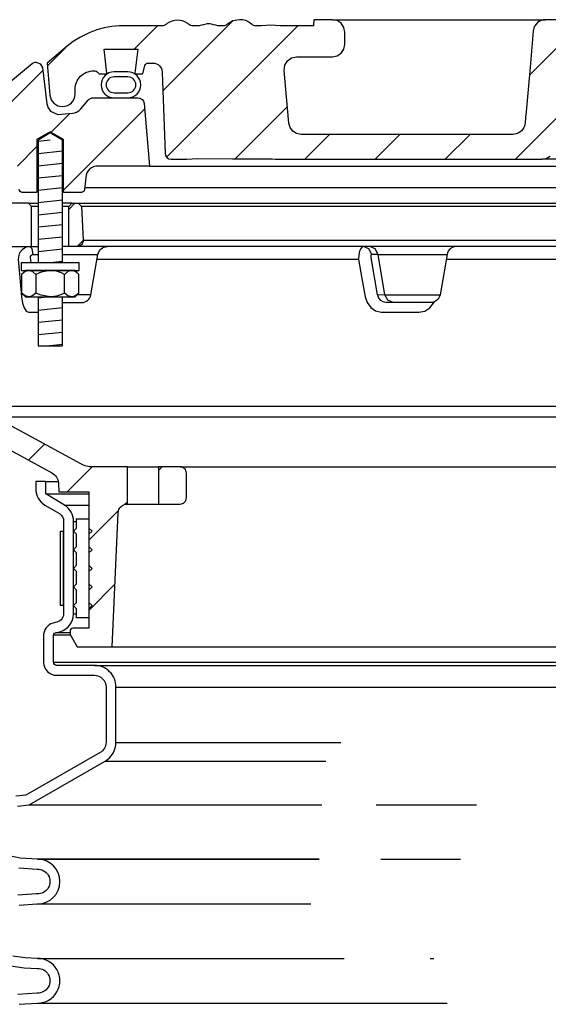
# Model space of a CAD drawing. Extents: x -285 to 5863, y 308 to 3178.
# Tile 215 of 256: x 182 to 187, y 1669 to 1679. Entities that reach past the tile are written whole.
import ezdxf

# ---------------------------------------------------------------- set-up
doc = ezdxf.new("R2010")
doc.units = 0
doc.header["$MEASUREMENT"] = 0
for name, color, linetype in [('MULTI-PORT-SPILL-BUCKET', 1, 'CONTINUOUS'), ('MULTI-PORT-SPILL-BUCKET-HATCH', 7, 'CONTINUOUS'), ('MULTI-PORT-SPILL-BUCKET-MANHOLE', 2, 'CONTINUOUS'), ('MULTI-PORT-SPILL-BUCKET-MANHOLE-HATCH', 7, 'CONTINUOUS'), ('MULTI-PORT-SPILL-BUCKET-SHROUD', 1, 'CONTINUOUS')]:
    doc.layers.add(name, color=color, linetype=linetype)
pattern_1 = [(45, (-7785.5169, 500.44744), (-0.35355339, 0.35355339), [])]

msp = doc.modelspace()

# ---------------------------------------------------------------- hatches: boundary and pattern name
at = {"layer": 'MULTI-PORT-SPILL-BUCKET-HATCH', "linetype": 'Continuous'}
h = msp.add_hatch(dxfattribs=at)
h.set_pattern_fill('LINE', color=256, scale=4, angle=45, style=0)
h.set_pattern_definition([(45, (-7649.7144, 471.9527), (-0.35355339, 0.35355339), [])])
edge = h.paths.add_edge_path(flags=17)
edge.add_line((182.31051, 1676.597), (182.31051, 1677.00325))
edge.add_line((182.31051, 1677.00325), (182.34176, 1677.0345))
edge.add_line((182.34176, 1677.0345), (182.40426, 1677.0345))
edge.add_line((182.40426, 1677.0345), (182.43723, 1677.00153))
edge.add_line((182.43723, 1677.00153), (182.45499, 1676.66278))
edge.add_arc((182.39257, 1676.6595), 0.0625, -89.997947, 3.00213, ccw=False)
edge.add_line((182.39257, 1676.597), (182.31051, 1676.597))
edge = h.paths.add_edge_path()
edge.add_line((183.43245, 1674.37825), (183.21397, 1674.37825))
edge.add_line((183.21397, 1674.37825), (183.21397, 1674.00325))
edge.add_line((183.21397, 1674.00325), (183.43245, 1674.00325))
edge.add_arc((183.43245, 1674.06575), 0.0625, 270, 360)
edge.add_line((183.49495, 1674.06575), (183.49495, 1674.31575))
edge.add_arc((183.43245, 1674.31575), 0.0625, 360, 450)
edge = h.paths.add_edge_path()
edge.add_arc((181.56737, 1676.472), 0.125, 90, 182, ccw=False)
edge.add_line((181.56737, 1676.597), (181.93551, 1676.597))
edge.add_line((181.93551, 1676.597), (181.93551, 1677.00325))
edge.add_line((181.93551, 1677.00325), (181.90426, 1677.0345))
edge.add_line((181.90426, 1677.0345), (181.5647, 1677.0345))
edge.add_arc((181.5647, 1677.0195), 0.015, 89.988796, 191.010479)
edge.add_line((181.54998, 1677.01664), (181.57115, 1676.90772))
edge.add_arc((181.54047, 1676.90175), 0.03125, -90.001442, 10.998303, ccw=False)
edge.add_line((181.54047, 1676.87051), (181.34854, 1676.87051))
edge.add_arc((181.34854, 1676.90176), 0.03125, 169.000573, 270.000319, ccw=False)
edge.add_line((181.31786, 1676.90772), (181.33903, 1677.01664))
edge.add_arc((181.32393, 1677.01919), 0.01532, 350.426599, 451.426344)
edge.add_line((181.32355, 1677.0345), (181.15274, 1677.0345))
edge.add_line((181.15274, 1677.0345), (181.12464, 1677.0033))
edge.add_line((181.12464, 1677.0033), (181.1475, 1676.56715))
edge.add_arc((181.39717, 1676.58023), 0.25001, 182.999594, 197.899614)
edge.add_line((181.15926, 1676.50339), (181.21923, 1676.31773))
edge.add_arc((180.98133, 1676.24089), 0.25, 1.999905, 17.899997, ccw=False)
edge.add_line((181.23118, 1676.24961), (181.24742, 1675.7845))
edge.add_line((181.24742, 1675.7845), (181.29796, 1675.7845))
edge.add_line((181.29796, 1675.7845), (181.29796, 1674.85406))
edge.add_line((181.29796, 1674.85406), (181.32541, 1674.76106))
edge.add_line((181.32541, 1674.76106), (182.13971, 1674.31793))
edge.add_arc((182.07996, 1674.20813), 0.125, 2.999956, 61.445298, ccw=False)
edge.add_line((182.20479, 1674.21468), (182.20932, 1674.12825))
edge.add_line((182.20932, 1674.12825), (182.513, 1674.12825))
edge.add_line((182.513, 1674.12825), (182.513, 1672.75325))
edge.add_line((182.513, 1672.75325), (182.35425, 1672.75325))
edge.add_arc((182.35425, 1672.722), 0.03125, 90, 180)
edge.add_line((182.323, 1672.722), (182.323, 1672.69075))
edge.add_line((182.323, 1672.69075), (182.39517, 1672.56575))
edge.add_line((182.39517, 1672.56575), (182.74801, 1672.56575))
edge.add_line((182.74801, 1672.56575), (182.80685, 1673.91359))
edge.add_arc((182.90051, 1673.9095), 0.09375, 90, 177.500009, ccw=False)
edge.add_line((182.90051, 1674.00325), (182.90051, 1674.37825))
edge.add_line((182.90051, 1674.37825), (182.55011, 1674.37825))
edge.add_arc((182.55012, 1674.62825), 0.25, 241.444909, 269.999756, ccw=False)
edge.add_line((182.43062, 1674.40866), (181.55928, 1674.88284))
edge.add_arc((181.61903, 1674.99263), 0.125, 182.000071, 241.445207, ccw=False)
edge.add_line((181.49411, 1674.98827), (181.44244, 1676.46764))
h = msp.add_hatch(dxfattribs=at)
h.set_pattern_fill('LINE', color=256, scale=4, angle=45, style=0)
h.set_pattern_definition(pattern_1)
edge = h.paths.add_edge_path()
edge.add_line((182.31051, 1676.597), (182.31051, 1677.00325))
edge.add_line((182.31051, 1677.00325), (182.34176, 1677.0345))
edge.add_line((182.34176, 1677.0345), (182.40426, 1677.0345))
edge.add_line((182.40426, 1677.0345), (182.43723, 1677.00153))
edge.add_line((182.43723, 1677.00153), (182.45499, 1676.66278))
edge.add_arc((182.39257, 1676.6595), 0.0625, -89.997947, 3.00213, ccw=False)
edge.add_line((182.39257, 1676.597), (182.31051, 1676.597))
at = {"layer": 'MULTI-PORT-SPILL-BUCKET-MANHOLE-HATCH', "linetype": 'Continuous'}
h = msp.add_hatch(dxfattribs=at)
h.set_pattern_fill('LINE', color=256, scale=4, angle=45, style=0)
h.set_pattern_definition(pattern_1)
h.paths.add_polyline_path([(193.24484, 1678.3559, -0.4040269), (193.33854, 1678.44638), (193.38847, 1678.44638, -0.339462), (193.41866, 1678.42321), (193.44175, 1678.337), (193.5105, 1678.337), (193.51941, 1678.34591), (193.48981, 1678.587), (193.8312, 1678.587), (193.8016, 1678.34591), (193.81051, 1678.337), (193.87925, 1678.337), (193.90135, 1678.3591, -0.1989124), (193.92345, 1678.36825), (193.93551, 1678.36825, -0.4142136), (194.12301, 1678.18075), (194.12301, 1678.13388, 0.4182417), (194.24972, 1678.00889, 0.3928366), (194.37596, 1678.12298), (194.40426, 1678.44638), (194.20131, 1678.61667, 0.1763305), (193.63888, 1678.82138), (193.25629, 1678.82138), (193.25192, 1678.88388), (193.06701, 1678.88388), (193.06417, 1678.84318), (193.06132, 1678.80248), (193.06067, 1678.79318), (193.06002, 1678.78388), (189.43562, 1678.78388), (189.43432, 1678.80248), (189.43148, 1678.84318), (189.42863, 1678.88388), (189.24345, 1678.88388), (189.23908, 1678.82138), (189.0693, 1678.82138), (189.06493, 1678.88388), (188.87741, 1678.88388), (188.87304, 1678.82138), (188.61909, 1678.82138), (188.61909, 1678.88388), (188.50312, 1678.88388), (188.50312, 1678.82138), (188.27893, 1678.82138), (188.27893, 1678.88388), (188.16297, 1678.88388), (188.16297, 1678.82138), (187.62297, 1678.82138), (187.6186, 1678.88388), (187.43109, 1678.88388), (187.42671, 1678.82138), (187.30498, 1678.82138), (187.30061, 1678.88388), (187.10988, 1678.88388), (187.08843, 1678.88138), (187.06821, 1678.87548), (187.04928, 1678.86626), (187.03215, 1678.854), (187.01734, 1678.83903), (187.00523, 1678.82179), (186.99922, 1678.81009), (186.99446, 1678.79783), (186.99079, 1678.78396), (186.98872, 1678.76977), (186.95318, 1678.36364), (186.91764, 1677.95751), (186.91258, 1677.89962), (186.9068, 1677.83356), (186.90297, 1677.81758), (186.89537, 1677.79794), (186.88461, 1677.77984), (186.87093, 1677.76382), (186.85478, 1677.7503), (186.83657, 1677.73971), (186.80921, 1677.72944), (186.78298, 1677.72763), (184.65099, 1677.72763), (184.60568, 1677.73613), (184.56653, 1677.76047), (184.53887, 1677.79734), (184.52645, 1677.84173), (184.47997, 1678.37298), (184.48613, 1678.42406), (184.51234, 1678.46833), (184.55416, 1678.49829), (184.60451, 1678.50888), (184.96655, 1678.50888), (185.01439, 1678.51839), (185.05495, 1678.54549), (185.08205, 1678.58605), (185.09156, 1678.63388), (185.09156, 1678.75888), (185.08205, 1678.80671), (185.05495, 1678.84727), (185.01439, 1678.87437), (184.96655, 1678.88388), (184.77904, 1678.88388), (184.77467, 1678.82138), (184.43826, 1678.82138), (184.39184, 1678.82492), (184.34543, 1678.82858), (184.2981, 1678.82503), (184.25008, 1678.82138), (184.18778, 1678.82138), (184.16499, 1678.82743), (184.15115, 1678.83923), (184.12477, 1678.85984), (184.0947, 1678.87437), (184.06212, 1678.88193), (184.02853, 1678.88387), (183.96327, 1678.87324), (183.90793, 1678.83955), (183.89868, 1678.83158), (183.8781, 1678.8219), (183.86344, 1678.82138), (183.83423, 1678.82138), (183.81184, 1678.82314), (183.78985, 1678.82761), (183.76807, 1678.83355), (183.74622, 1678.83923), (183.74471, 1678.83956), (183.7432, 1678.83987), (183.73083, 1678.84169), (183.71833, 1678.84229), (183.70431, 1678.84152), (183.69045, 1678.83923), (183.66859, 1678.83355), (183.64679, 1678.8276), (183.62475, 1678.82313), (183.60244, 1678.82138), (183.55296, 1678.82138), (183.53052, 1678.82801), (183.51575, 1678.83865), (183.51507, 1678.83923), (183.50846, 1678.84474), (183.50154, 1678.84987), (183.47966, 1678.86255), (183.45603, 1678.87157), (183.43055, 1678.87694), (183.40455, 1678.87866), (183.37706, 1678.87673), (183.35019, 1678.87069), (183.32456, 1678.86011), (183.30121, 1678.84519), (183.29757, 1678.84227), (183.2868, 1678.83305), (183.26428, 1678.82234), (183.2476, 1678.82138), (182.85714, 1678.82138, 0.176327), (182.2947, 1678.61667), (182.09176, 1678.44638), (182.12005, 1678.12298, 0.3928366), (182.24629, 1678.00889, 0.4182417), (182.37301, 1678.13388), (182.37301, 1678.18075, -0.4142136), (182.56051, 1678.36825), (182.57256, 1678.36825, -0.1989124), (182.59466, 1678.3591), (182.61676, 1678.337), (182.68551, 1678.337), (182.69441, 1678.34591), (182.66481, 1678.587), (183.0062, 1678.587), (182.9766, 1678.34591), (182.9855, 1678.337), (183.05426, 1678.337), (183.07736, 1678.42322, -0.3394582), (183.10754, 1678.44638), (183.15747, 1678.44638, -0.4040263), (183.25117, 1678.3559), (183.27973, 1677.53795, 0.4040263), (183.34219, 1677.47763), (183.50082, 1677.47763), (183.55254, 1677.48148), (183.60427, 1677.48517), (183.95967, 1677.48322), (184.32657, 1677.48155), (184.35737, 1677.48061), (184.3881, 1677.47816), (184.39838, 1677.47763), (187.07442, 1677.47763), (187.11973, 1677.48613), (187.15887, 1677.51047), (187.18654, 1677.54734), (187.19895, 1677.59173), (187.26921, 1678.39477), (187.28163, 1678.43916), (187.30929, 1678.47604), (187.34844, 1678.50038), (187.39374, 1678.50888), (189.79861, 1678.50888, -0.3888787), (190.04766, 1678.28067), (190.05551, 1678.19093, 0.3888787), (190.11778, 1678.13388), (190.25408, 1678.13388, -0.0996827), (190.30246, 1678.12413), (191.4668, 1677.63541, -0.2784038), (191.54294, 1677.53104), (191.54362, 1677.52327, 0.3888787), (191.59343, 1677.47763), (193.15382, 1677.47763, 0.4040262), (193.21628, 1677.53795)])
h = msp.add_hatch(dxfattribs=at)
h.set_pattern_fill('LINE', color=256, scale=4, angle=45, style=0)
h.set_pattern_definition(pattern_1)
edge = h.paths.add_edge_path()
edge.add_line((183.06785, 1678.03995), (183.12301, 1677.4095))
edge.add_line((183.12301, 1677.4095), (182.60454, 1677.4095))
edge.add_arc((182.60454, 1677.2845), 0.125, 89.999957, 174.999901)
edge.add_line((182.48001, 1677.2954), (182.46925, 1677.1724))
edge.add_arc((182.43812, 1677.17513), 0.03125, 270, 355, ccw=False)
edge.add_line((182.43812, 1677.14388), (182.25671, 1677.14388))
edge.add_line((182.25671, 1677.14388), (182.25671, 1677.67513))
edge.add_line((182.25671, 1677.67513), (182.12301, 1677.75546))
edge.add_line((182.12301, 1677.75546), (181.98931, 1677.67513))
edge.add_line((181.98931, 1677.67513), (181.98931, 1677.14388))
edge.add_line((181.98931, 1677.14388), (181.84176, 1677.14388))
edge.add_arc((181.84176, 1677.17513), 0.03125, 180, 270, ccw=False)
edge.add_line((181.81051, 1677.17513), (181.81051, 1677.4095))
edge.add_line((181.81051, 1677.4095), (181.56546, 1677.4095))
edge.add_arc((181.56546, 1677.42513), 0.01562, 169.000254, 270, ccw=False)
edge.add_line((181.55012, 1677.42811), (181.57115, 1677.53629))
edge.add_arc((181.54047, 1677.54225), 0.03125, 348.999407, 449.999153)
edge.add_line((181.54047, 1677.5735), (181.34854, 1677.5735))
edge.add_arc((181.34854, 1677.54225), 0.03125, 89.998557, 190.998303)
edge.add_line((181.31786, 1677.53629), (181.33903, 1677.42737))
edge.add_arc((181.3243, 1677.42451), 0.01501, -89.975776, 10.991064, ccw=False)
edge.add_line((181.32431, 1677.4095), (181.15426, 1677.4095))
edge.add_arc((181.15426, 1677.44075), 0.03125, 180, 270, ccw=False)
edge.add_line((181.12301, 1677.44075), (181.12301, 1677.7845))
edge.add_line((181.12301, 1677.7845), (181.15132, 1677.78981))
edge.add_line((181.15132, 1677.78981), (181.9423, 1678.44192))
edge.add_arc((181.98197, 1678.39362), 0.0625, 90, 129.399472, ccw=False)
edge.add_line((181.98197, 1678.45612), (182.02274, 1678.44079))
edge.add_line((182.02274, 1678.44079), (182.04351, 1678.40232))
edge.add_line((182.04351, 1678.40232), (182.08879, 1678.03536))
edge.add_line((182.08879, 1678.03536), (182.10071, 1677.99522))
edge.add_line((182.10071, 1677.99522), (182.1258, 1677.96135))
edge.add_line((182.1258, 1677.96135), (182.19801, 1677.92856))
edge.add_line((182.19801, 1677.92856), (182.34712, 1677.94161))
edge.add_arc((182.33623, 1678.06613), 0.125, 274.999649, 319.999859)
edge.add_line((182.43198, 1677.98578), (182.50657, 1678.07468))
edge.add_arc((182.55445, 1678.03451), 0.0625, 89.998431, 139.998976, ccw=False)
edge.add_line((182.55445, 1678.097), (183.00559, 1678.097))
edge.add_arc((183.00559, 1678.0345), 0.0625, 5, 90, ccw=False)

# ---------------------------------------------------------------- linework, layer by layer
at = {"layer": 'MULTI-PORT-SPILL-BUCKET', "color": 7, "linetype": 'Continuous'}
for p, q in [((181.90426, 1677.0345), (181.99981, 1677.0345)), ((181.99981, 1677.00325), (181.93551, 1677.00325)), ((182.34176, 1677.0345), (182.2462, 1677.0345)), ((182.31051, 1677.00325), (182.2462, 1677.00325)), ((182.40426, 1677.0345), (194.09176, 1677.0345)), ((194.05878, 1677.00153), (182.43723, 1677.00153)), ((181.91654, 1676.597), (181.97111, 1676.597)), ((181.91654, 1676.597), (181.99981, 1676.597)), ((194.24981, 1676.597), (182.2462, 1676.597)), ((182.45499, 1676.66278), (194.04102, 1676.66278)), ((181.95187, 1676.51953), (181.99981, 1676.51953)), ((182.2462, 1676.51953), (182.60413, 1676.51953)), ((185.42673, 1676.51953), (185.3635, 1676.51953)), ((185.42673, 1676.51953), (186.1219, 1676.51953)), ((185.2298, 1676.46764), (182.59498, 1676.46764)), ((188.12481, 1676.46764), (186.11275, 1676.46764)), ((182.53226, 1676.11197), (182.39397, 1676.11198)), ((185.49312, 1676.11198), (185.42167, 1676.10978)), ((185.49312, 1676.11198), (186.05004, 1676.11197)), ((181.49411, 1674.98827), (195.00191, 1674.98827)), ((181.55928, 1674.88284), (194.93673, 1674.88284)), ((182.90051, 1674.37825), (183.21397, 1674.37825)), ((183.43245, 1674.37825), (193.06356, 1674.37825)), ((182.90051, 1674.00325), (183.21397, 1674.00325)), ((182.74801, 1672.56575), (193.74801, 1672.56575))]:
    msp.add_line(p, q, dxfattribs=at)
at = {"layer": 'MULTI-PORT-SPILL-BUCKET', "color": 2, "linetype": 'Continuous'}
for p, q in [((181.97867, 1676.31783), (181.97867, 1676.12968)), ((182.26734, 1676.12968), (182.26734, 1676.31783))]:
    msp.add_line(p, q, dxfattribs=at)
for points in [[(182.2462, 1676.43451), (182.2462, 1677.66919), (182.12301, 1677.74321), (181.99981, 1677.66919), (181.99981, 1676.43451)], [(182.41168, 1676.31783), (182.38159, 1676.34271), (182.34857, 1676.3565), (182.33951, 1676.3565), (182.33951, 1676.3565), (182.302, 1676.34549), (182.26734, 1676.31783), (182.23494, 1676.33259), (182.1845, 1676.34905), (182.13034, 1676.3564), (182.123, 1676.3565), (182.03, 1676.33976), (181.97867, 1676.31783), (181.94858, 1676.34271), (181.91556, 1676.3565), (181.9065, 1676.3565), (181.86898, 1676.34549), (181.83433, 1676.31783)], [(182.41168, 1676.12968), (182.38159, 1676.10479), (182.34857, 1676.091), (182.33951, 1676.091), (182.33951, 1676.091), (182.302, 1676.10202), (182.26734, 1676.12968), (182.23494, 1676.11492), (182.1845, 1676.09846), (182.13034, 1676.09111), (182.123, 1676.091), (182.03, 1676.10774), (181.97867, 1676.12968), (181.94858, 1676.10479), (181.91556, 1676.091), (181.9065, 1676.091), (181.86898, 1676.10202), (181.83433, 1676.12968)], [(181.99981, 1676.091), (181.99981, 1675.59713), (182.2462, 1675.59713), (182.2462, 1676.091)]]:
    msp.add_lwpolyline(points, dxfattribs=at)
at = {"layer": 'MULTI-PORT-SPILL-BUCKET', "linetype": 'Continuous'}
for points in [[(181.56737, 1676.597), (181.93551, 1676.597), (181.93551, 1677.00325), (181.90426, 1677.0345), (181.5647, 1677.0345, 0.4717463)], [(182.31051, 1676.597), (182.31051, 1677.00325), (182.34176, 1677.0345), (182.40426, 1677.0345), (182.43723, 1677.00153), (182.45499, 1676.66278, -0.4296343), (182.39257, 1676.597), (182.31051, 1676.597)], [(181.32541, 1674.76106), (182.13971, 1674.31793, -0.2606918), (182.20479, 1674.21468), (182.20932, 1674.12825), (182.513, 1674.12825), (182.513, 1672.75325), (182.35425, 1672.75325, 0.4142136), (182.323, 1672.722), (182.323, 1672.69075), (182.39517, 1672.56575), (182.74801, 1672.56575), (182.80685, 1673.91359, -0.4014907), (182.90051, 1674.00325), (182.90051, 1674.00325), (182.90051, 1674.37825), (182.55011, 1674.37825, -0.1252428), (182.43062, 1674.40866), (181.55928, 1674.88284, -0.265356)]]:
    msp.add_lwpolyline(points, format="xyb", dxfattribs=at)
at = {"layer": 'MULTI-PORT-SPILL-BUCKET', "color": 7, "linetype": 'Continuous'}
for points in [[(181.92947, 1676.4345), (181.92478, 1676.48719), (181.92553, 1676.49776), (181.92954, 1676.50721), (181.9364, 1676.51449), (181.94524, 1676.51869), (181.95187, 1676.51953), (181.9396, 1676.57507), (181.91654, 1676.597), (181.87251, 1676.58789), (181.8392, 1676.56587), (181.81478, 1676.53326), (181.80203, 1676.49371), (181.80069, 1676.46764), (181.81731, 1676.28312), (181.83464, 1676.09242), (181.84494, 1676.02761), (181.86077, 1675.97958), (181.88113, 1675.94828), (181.90381, 1675.93748), (181.91435, 1675.93748), (181.99981, 1675.93748)], [(185.57842, 1676.0345), (185.52274, 1676.05644), (185.49312, 1676.11198), (185.42673, 1676.51953), (185.3971, 1676.57507), (185.34143, 1676.597)]]:
    msp.add_lwpolyline(points, dxfattribs=at)
for points in [[(182.2462, 1676.0345), (182.43994, 1676.0345, 0.3639702), (182.53226, 1676.11197), (182.60413, 1676.51953, -0.3639702), (182.69645, 1676.597)], [(186.21423, 1676.597, 0.3639702), (186.1219, 1676.51953), (186.05004, 1676.11197, -0.3639702), (185.95771, 1676.0345), (185.50554, 1676.0345), (185.47752, 1676.0398), (185.45255, 1676.05508), (185.43341, 1676.0786), (185.42212, 1676.10758), (185.42123, 1676.11198), (185.35665, 1676.48719), (185.35567, 1676.4952), (185.35568, 1676.50499), (185.35713, 1676.51277), (185.35983, 1676.51778), (185.3635, 1676.51953), (185.33388, 1676.57507), (185.27821, 1676.597), (185.2672, 1676.5943), (185.25106, 1676.57881), (185.23855, 1676.55126), (185.2311, 1676.51475), (185.2298, 1676.46764), (185.263, 1676.27694), (185.2952, 1676.09242), (185.31511, 1676.03364), (185.35138, 1675.98515), (185.40036, 1675.95191), (185.45728, 1675.93779), (185.46715, 1675.93748), (185.65072, 1675.93748), (185.83653, 1675.93748), (185.89597, 1675.94828), (185.94863, 1675.97958), (185.99289, 1676.04165)]]:
    msp.add_lwpolyline(points, format="xyb", dxfattribs=at)
at = {"layer": 'MULTI-PORT-SPILL-BUCKET', "color": 2, "linetype": 'Continuous'}
for points in [[(181.83, 1676.3565), (182.416, 1676.3565), (182.416, 1676.43451), (182.416, 1676.43451), (181.83, 1676.43451)], [(181.873, 1676.3565), (181.83433, 1676.31783), (181.83433, 1676.12968), (181.873, 1676.091), (182.373, 1676.091), (182.41168, 1676.12968), (182.41168, 1676.31783), (182.373, 1676.3565)], [(182.388, 1672.94951), (182.35675, 1672.98076), (182.388, 1673.01201), (182.388, 1673.13701), (182.35675, 1673.16826), (182.388, 1673.19951), (182.388, 1673.32451), (182.35675, 1673.35576), (182.388, 1673.38701), (182.388, 1673.51201), (182.35675, 1673.54326), (182.388, 1673.57451), (182.388, 1673.69951), (182.35675, 1673.73076), (182.388, 1673.76201), (182.388, 1673.85576), (182.513, 1673.85576), (182.513, 1673.76201), (182.54425, 1673.73076), (182.513, 1673.69951), (182.513, 1673.57451), (182.54425, 1673.54326), (182.513, 1673.51201), (182.513, 1673.38701), (182.54425, 1673.35576), (182.513, 1673.32451), (182.513, 1673.19951), (182.54425, 1673.16826), (182.513, 1673.13701), (182.513, 1673.01201), (182.54425, 1672.98076), (182.513, 1672.94951), (182.513, 1672.85576), (182.388, 1672.85576)]]:
    msp.add_lwpolyline(points, close=True, dxfattribs=at)
at = {"layer": 'MULTI-PORT-SPILL-BUCKET', "linetype": 'Continuous'}
msp.add_lwpolyline([(183.43245, 1674.37825), (183.21397, 1674.37825), (183.21397, 1674.00325), (183.43245, 1674.00325, 0.4142136), (183.49495, 1674.06575), (183.49495, 1674.31575, 0.4142136)], format="xyb", close=True, dxfattribs=at)
at = {"layer": 'MULTI-PORT-SPILL-BUCKET-HATCH', "color": 7, "linetype": 'Continuous'}
for p, q in [((182.12301, 1677.66919), (182.0004, 1677.65641)), ((182.24561, 1677.55849), (182.0004, 1677.53294)), ((182.24561, 1677.43502), (182.0004, 1677.40948)), ((182.24561, 1677.31156), (182.0004, 1677.28601)), ((182.24561, 1677.18809), (182.0004, 1677.16254)), ((182.24561, 1677.06462), (182.0004, 1677.03907)), ((182.24561, 1676.94115), (182.0004, 1676.9156)), ((182.24561, 1676.81768), (182.0004, 1676.79214)), ((182.24561, 1676.69422), (182.0004, 1676.66867)), ((182.24561, 1676.57075), (182.0004, 1676.5452)), ((182.24561, 1676.44728), (182.123, 1676.43451))]:
    msp.add_line(p, q, dxfattribs=at)
at = {"layer": 'MULTI-PORT-SPILL-BUCKET-HATCH', "color": 7}
for p, q in [((182.12301, 1676.091), (182.0004, 1676.07823)), ((182.24561, 1675.98031), (182.0004, 1675.95476)), ((182.24561, 1675.85684), (182.0004, 1675.83129)), ((182.24561, 1675.73337), (182.0004, 1675.70783)), ((182.24561, 1675.60991), (182.12301, 1675.59713))]:
    msp.add_line(p, q, dxfattribs=at)
at = {"layer": 'MULTI-PORT-SPILL-BUCKET-MANHOLE', "color": 7, "linetype": 'Continuous'}
for p, q in [((184.96655, 1678.88388), (187.11325, 1678.88388)), ((191.59343, 1677.47763), (187.07444, 1677.47763)), ((183.12301, 1677.4095), (193.37301, 1677.4095))]:
    msp.add_line(p, q, dxfattribs=at)
at = {"layer": 'MULTI-PORT-SPILL-BUCKET-MANHOLE', "linetype": 'Continuous'}
for points in [[(187.10936, 1678.88382), (187.08843, 1678.88138), (187.06821, 1678.87548), (187.04928, 1678.86626), (187.03215, 1678.854), (187.01734, 1678.83903), (187.00523, 1678.82179), (186.99922, 1678.81009), (186.99446, 1678.79783), (186.99079, 1678.78396), (186.98872, 1678.76977), (186.95318, 1678.36364), (186.91764, 1677.95751), (186.91258, 1677.89962), (186.90751, 1677.84173), (186.90584, 1677.82955), (186.90297, 1677.81758), (186.89537, 1677.79794), (186.88461, 1677.77984), (186.87093, 1677.76382), (186.85478, 1677.7503), (186.83657, 1677.73971), (186.81685, 1677.73231), (186.80007, 1677.72881), (186.78298, 1677.72763), (184.65099, 1677.72763), (184.60568, 1677.73613), (184.56653, 1677.76047), (184.53887, 1677.79734), (184.52645, 1677.84173), (184.47997, 1678.37298), (184.48613, 1678.42406), (184.51234, 1678.46833), (184.55416, 1678.49829), (184.60451, 1678.50888), (184.96655, 1678.50888), (185.01439, 1678.51839), (185.05495, 1678.54549), (185.08205, 1678.58605), (185.09156, 1678.63388), (185.09156, 1678.75888), (185.08205, 1678.80671), (185.05495, 1678.84727), (185.01439, 1678.87437), (184.96655, 1678.88388), (184.77904, 1678.88388), (184.77467, 1678.82138), (184.43826, 1678.82138), (184.39184, 1678.82492), (184.34543, 1678.82858), (184.2981, 1678.82503), (184.25008, 1678.82138), (184.19513, 1678.82138), (184.18963, 1678.82162), (184.18417, 1678.82234), (184.1739, 1678.82506), (184.16423, 1678.82946), (184.15737, 1678.83392), (184.15115, 1678.83923), (184.12477, 1678.85984), (184.0947, 1678.87437), (184.06212, 1678.88193), (184.02853, 1678.88387), (183.96327, 1678.87324), (183.90742, 1678.83923), (183.90557, 1678.83752), (183.90366, 1678.83587), (183.89493, 1678.82982), (183.88532, 1678.8253), (183.87898, 1678.82333), (183.87247, 1678.82203), (183.86796, 1678.82154), (183.86344, 1678.82138), (183.83423, 1678.82138), (183.81184, 1678.82314), (183.78985, 1678.82761), (183.76807, 1678.83355), (183.74622, 1678.83923), (183.74471, 1678.83956), (183.7432, 1678.83987), (183.73083, 1678.84169), (183.71833, 1678.84229), (183.70431, 1678.84152), (183.69045, 1678.83923), (183.66859, 1678.83355), (183.64679, 1678.8276), (183.62475, 1678.82313), (183.60244, 1678.82138), (183.56225, 1678.82138), (183.5611, 1678.82139), (183.55995, 1678.82142), (183.54797, 1678.82285), (183.53639, 1678.82628), (183.52555, 1678.83159), (183.51576, 1678.83864), (183.51541, 1678.83894), (183.51507, 1678.83923), (183.50846, 1678.84474), (183.50154, 1678.84987), (183.47966, 1678.86255), (183.45603, 1678.87157), (183.43055, 1678.87694), (183.40455, 1678.87866), (183.37706, 1678.87673), (183.35019, 1678.87069), (183.32456, 1678.86011), (183.30121, 1678.84519), (183.29757, 1678.84227), (183.29403, 1678.83923), (183.28864, 1678.83494), (183.28286, 1678.83118), (183.27192, 1678.82598), (183.26028, 1678.82267), (183.25401, 1678.82175), (183.24768, 1678.82138), (183.24727, 1678.82138), (183.24685, 1678.82138), (182.85714, 1678.82138, 0.176327), (182.2947, 1678.61667), (182.09176, 1678.44638), (182.12005, 1678.12298, 0.3888787), (182.24457, 1678.00888), (182.24801, 1678.00888, 0.4142136), (182.37301, 1678.13388), (182.37301, 1678.18075, -0.4142136), (182.56051, 1678.36825), (182.57256, 1678.36825, -0.1989124), (182.59466, 1678.3591), (182.61676, 1678.337), (182.68551, 1678.337), (182.69441, 1678.34591), (182.66481, 1678.587), (183.0062, 1678.587), (182.9766, 1678.34591), (182.9855, 1678.337), (183.05426, 1678.337), (183.07736, 1678.42322, -0.3394582), (183.10754, 1678.44638), (183.15747, 1678.44638, -0.4040263), (183.25117, 1678.3559), (183.27973, 1677.53795, 0.4040263), (183.34219, 1677.47763), (183.50082, 1677.47763), (183.55254, 1677.48148), (183.60427, 1677.48517), (183.95967, 1677.48322), (184.32657, 1677.48155), (184.35737, 1677.48061), (184.3881, 1677.47816), (184.39838, 1677.47763), (184.39838, 1677.47763), (187.07442, 1677.47763), (187.11973, 1677.48613), (187.15887, 1677.51047)], [(181.15132, 1677.78981), (181.9423, 1678.44192, -0.1736265), (181.98197, 1678.45612), (182.02274, 1678.44079), (182.04351, 1678.40232), (182.08879, 1678.03536), (182.10071, 1677.99522), (182.1258, 1677.96135), (182.19801, 1677.92856), (182.34712, 1677.94161, 0.1989133), (182.43198, 1677.98578), (182.50657, 1678.07468, -0.2216972), (182.55445, 1678.097), (183.00559, 1678.097, -0.3888787), (183.06785, 1678.03995)], [(183.06785, 1678.03995), (183.12301, 1677.4095), (182.60454, 1677.4095, 0.3888784), (182.48001, 1677.2954), (182.46925, 1677.1724, -0.3888787), (182.43812, 1677.14388), (182.25671, 1677.14388), (182.25671, 1677.67513), (182.12301, 1677.75546), (181.98931, 1677.67513), (181.98931, 1677.14388), (181.84176, 1677.14388, -0.4142136), (181.81051, 1677.17513)]]:
    msp.add_lwpolyline(points, format="xyb", dxfattribs=at)
msp.add_lwpolyline([(187.30061, 1678.88388), (187.11325, 1678.88388)], dxfattribs=at)
at = {"layer": 'MULTI-PORT-SPILL-BUCKET-MANHOLE', "color": 7, "linetype": 'Continuous'}
msp.add_lwpolyline([(182.90551, 1678.35701), (182.77616, 1678.35701), (182.7655, 1678.35701, 1), (182.7655, 1678.09701), (182.90551, 1678.09701, 1), (182.90551, 1678.35701)], format="xyb", dxfattribs=at)
msp.add_lwpolyline([(182.7655, 1678.14701), (182.90551, 1678.14701, 1), (182.90551, 1678.30701), (182.7655, 1678.30701, 1)], format="xyb", close=True, dxfattribs=at)
msp.add_lwpolyline([(187.75665, 1677.19075), (182.47086, 1677.19075)], dxfattribs=at)
at = {"layer": 'MULTI-PORT-SPILL-BUCKET-SHROUD', "color": 7, "linetype": 'Continuous'}
for p, q in [((182.078, 1674.23076), (182.2029, 1674.23076)), ((182.078, 1674.10544), (182.513, 1674.10544)), ((182.26657, 1673.99295), (182.513, 1673.99295)), ((182.358, 1673.82839), (182.388, 1673.82839)), ((182.25426, 1672.98076), (182.25301, 1672.98076)), ((182.25803, 1672.98076), (182.25426, 1672.98076)), ((182.358, 1672.89665), (182.388, 1672.89665)), ((182.15613, 1672.68483), (182.32643, 1672.68483)), ((182.18442, 1672.70967), (182.323, 1672.70967)), ((182.15613, 1672.40983), (194.33988, 1672.40983)), ((182.56676, 1672.37858), (193.92926, 1672.37858)), ((182.78551, 1672.15983), (193.71051, 1672.15983)), ((182.78551, 1671.60269), (185.05016, 1671.60269)), ((182.67572, 1671.41301), (184.89996, 1671.41301)), ((181.9094, 1670.97279), (184.85878, 1670.97279)), ((185.40602, 1670.97279), (186.41579, 1670.97279)), ((181.99555, 1670.42545), (184.83105, 1670.42545)), ((184.83105, 1670.42545), (181.99555, 1670.42545)), ((185.45384, 1670.42545), (186.2576, 1670.42545)), ((181.99554, 1669.97545), (184.74801, 1669.97545)), ((181.99554, 1669.42545), (185.08591, 1669.42545)), ((185.95161, 1669.42545), (185.98631, 1669.42545)), ((181.99554, 1668.97545), (186.12301, 1668.97545))]:
    msp.add_line(p, q, dxfattribs=at)
at = {"layer": 'MULTI-PORT-SPILL-BUCKET-SHROUD', "color": 1, "linetype": 'Continuous'}
for points in [[(181.79255, 1670.9607), (181.9094, 1670.97279), (182.67572, 1671.41301, 0.2685301), (182.78551, 1671.60269), (182.78551, 1672.15983, 0.4142136), (182.56676, 1672.37858), (182.18738, 1672.37858, -0.4142136), (182.15613, 1672.40983), (182.15613, 1672.68483, -0.3349508), (182.18442, 1672.70967, 0.3722619), (182.358, 1672.89665), (182.358, 1673.82839, 0.2641245), (182.26657, 1673.99295), (182.078, 1674.10544), (182.078, 1674.23076), (181.978, 1674.23076), (181.978, 1674.15513, 0.2641245), (182.06944, 1673.9941), (182.21486, 1673.90735, -0.2641245), (182.258, 1673.82894), (182.258, 1672.89874, -0.3652011), (182.17436, 1672.80917, 0.3585463), (182.05613, 1672.69151), (182.05613, 1672.40983, 0.4142136), (182.18738, 1672.27858), (182.56676, 1672.27858, -0.4142136), (182.68551, 1672.15983), (182.68551, 1671.60269, -0.2685301), (182.62591, 1671.49972), (181.87799, 1671.07007), (181.77748, 1671.05967)], [(181.80998, 1669.96327), (181.98959, 1669.97506), (181.99554, 1669.97545, 1), (181.99555, 1670.42545), (181.81909, 1670.4365), (181.6462, 1670.47237)], [(181.80574, 1670.33714), (181.99287, 1670.32542, -1.0221357), (181.99274, 1670.07548), (181.98305, 1670.07485), (181.79586, 1670.06256)], [(181.80997, 1668.96327), (181.99554, 1668.97545, 1.0000002), (181.99554, 1669.42545), (181.87009, 1669.43088), (181.74619, 1669.44818)], [(181.72697, 1669.34989), (181.86099, 1669.33118), (181.99369, 1669.32544, -1.018771), (181.99274, 1669.07548), (181.79586, 1669.06256)]]:
    msp.add_lwpolyline(points, format="xyb", dxfattribs=at)
at = {"layer": 'MULTI-PORT-SPILL-BUCKET-SHROUD', "color": 7, "linetype": 'Continuous'}
msp.add_lwpolyline([(182.25301, 1673.73076), (182.25301, 1672.98076), (182.228, 1672.98076), (182.228, 1673.73076), (182.25301, 1673.73076), (182.25426, 1673.73076), (182.25803, 1673.73076)], dxfattribs=at)

doc.saveas('drawing.dxf')
